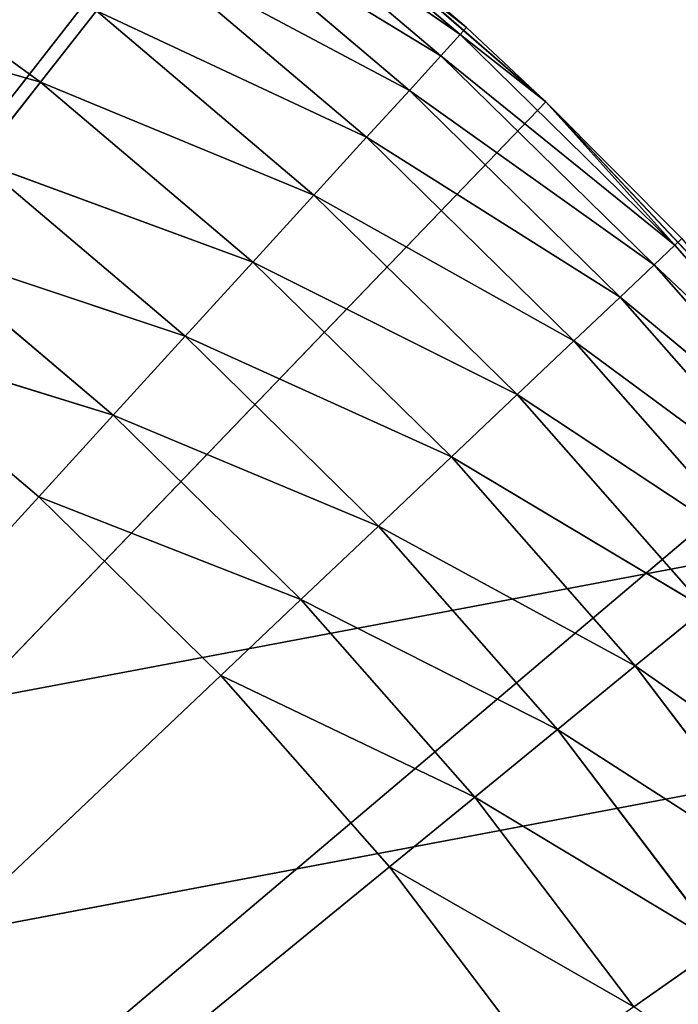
# Model space of a CAD drawing. Extents: x 0.4 to 80.4, y 0.1 to 20.1.
# Tile 139 of 256: x 2.763 to 2.866, y 2.894 to 3.049. Entities that reach past the tile are written whole.
import ezdxf

# ---------------------------------------------------------------- set-up
doc = ezdxf.new("R2010")
doc.units = 0
doc.header["$LTSCALE"] = 2.54
doc.layers.get('0').update_dxf_attribs({"color": 13, "linetype": 'CONTINUOUS'})

# ---------------------------------------------------------------- blocks, each defined once
blk = doc.blocks.new('P__KA_KUCHENNA_MOLISA_STL')
at = {"color": 0}
for p, q in [((2.51471, 2.896, 89.5), (78.395, 17.21711, 89.5)), ((2.51471, 2.896, 89.5), (78.395, 17.21711, 89.5)), ((2.57, 2.87022, 89.5), (78.395, 17.21711, 89.5)), ((2.57, 2.87022, 89.5), (78.395, 17.21711, 89.5)), ((2.79491, 3.07953, 89.4), (2.395, 2.56711, 89.4)), ((2.79491, 3.07953, 89.4), (2.395, 2.56711, 89.4)), ((2.79491, 3.07953, 89.4), (2.84547, 3.0357, 89.4)), ((2.79491, 3.07953, 89.4), (2.84547, 3.0357, 89.4)), ((2.83297, 3.0474, 89), (2.79675, 3.07809, 89)), ((2.79675, 3.07809, 89), (2.84547, 3.0357, 89.4)), ((2.79675, 3.07809, 89), (2.84547, 3.0357, 89.4)), ((2.83297, 3.0474, 89), (2.79675, 3.07809, 89)), ((2.79581, 3.0769, 88.98264), (2.83195, 3.04628, 88.98264)), ((2.79581, 3.0769, 88.98264), (2.83195, 3.04628, 88.98264)), ((2.79581, 3.0769, 88.98264), (2.83297, 3.0474, 89)), ((2.79581, 3.0769, 88.98264), (2.83297, 3.0474, 89)), ((2.79302, 3.07335, 88.9658), (2.82891, 3.04295, 88.9658)), ((2.79302, 3.07335, 88.9658), (2.82891, 3.04295, 88.9658)), ((2.79302, 3.07335, 88.9658), (2.83195, 3.04628, 88.98264)), ((2.79302, 3.07335, 88.9658), (2.83195, 3.04628, 88.98264)), ((2.78846, 3.06756, 88.95), (2.82395, 3.0375, 88.95)), ((2.78846, 3.06756, 88.95), (2.82395, 3.0375, 88.95)), ((2.78846, 3.06756, 88.95), (2.82891, 3.04295, 88.9658)), ((2.78846, 3.06756, 88.95), (2.82891, 3.04295, 88.9658)), ((2.76584, 3.03879, 88.9134), (2.73042, 3.0646, 88.9134)), ((2.76584, 3.03879, 88.9134), (2.73042, 3.0646, 88.9134)), ((2.78229, 3.0597, 88.93572), (2.81721, 3.03012, 88.93572)), ((2.78229, 3.0597, 88.93572), (2.81721, 3.03012, 88.93572)), ((2.78229, 3.0597, 88.93572), (2.82395, 3.0375, 88.95)), ((2.78229, 3.0597, 88.93572), (2.82395, 3.0375, 88.95)), ((2.76584, 3.03879, 88.9134), (2.72159, 3.0515, 88.90603)), ((2.76584, 3.03879, 88.9134), (2.72159, 3.0515, 88.90603)), ((2.76584, 3.03879, 88.9134), (2.77467, 3.05001, 88.92339)), ((2.76584, 3.03879, 88.9134), (2.77467, 3.05001, 88.92339)), ((2.77467, 3.05001, 88.92339), (2.8089, 3.02101, 88.92339)), ((2.77467, 3.05001, 88.92339), (2.8089, 3.02101, 88.92339)), ((2.77467, 3.05001, 88.92339), (2.81721, 3.03012, 88.93572)), ((2.77467, 3.05001, 88.92339), (2.81721, 3.03012, 88.93572)), ((2.83195, 3.04628, 88.98264), (2.83297, 3.0474, 89)), ((2.83195, 3.04628, 88.98264), (2.83297, 3.0474, 89)), ((2.84547, 3.0357, 89), (2.83297, 3.0474, 89)), ((2.83297, 3.0474, 89), (2.84547, 3.0357, 89.4)), ((2.83297, 3.0474, 89), (2.84547, 3.0357, 89.4)), ((2.84547, 3.0357, 89), (2.83297, 3.0474, 89)), ((2.82891, 3.04295, 88.9658), (2.83195, 3.04628, 88.98264)), ((2.82891, 3.04295, 88.9658), (2.83195, 3.04628, 88.98264)), ((2.84547, 3.0357, 89), (2.83195, 3.04628, 88.98264)), ((2.84547, 3.0357, 89), (2.83195, 3.04628, 88.98264)), ((2.86576, 3.01311, 88.98264), (2.83195, 3.04628, 88.98264)), ((2.86576, 3.01311, 88.98264), (2.83195, 3.04628, 88.98264)), ((2.82395, 3.0375, 88.95), (2.82891, 3.04295, 88.9658)), ((2.82395, 3.0375, 88.95), (2.82891, 3.04295, 88.9658)), ((2.86576, 3.01311, 88.98264), (2.82891, 3.04295, 88.9658)), ((2.86576, 3.01311, 88.98264), (2.82891, 3.04295, 88.9658)), ((2.86249, 3.01001, 88.9658), (2.82891, 3.04295, 88.9658)), ((2.86249, 3.01001, 88.9658), (2.82891, 3.04295, 88.9658)), ((2.75608, 3.02637, 88.90603), (2.76584, 3.03879, 88.9134)), ((2.75608, 3.02637, 88.90603), (2.76584, 3.03879, 88.9134)), ((2.76584, 3.03879, 88.9134), (2.79928, 3.01046, 88.9134)), ((2.76584, 3.03879, 88.9134), (2.79928, 3.01046, 88.9134)), ((2.76584, 3.03879, 88.9134), (2.8089, 3.02101, 88.92339)), ((2.76584, 3.03879, 88.9134), (2.8089, 3.02101, 88.92339)), ((2.81721, 3.03012, 88.93572), (2.82395, 3.0375, 88.95)), ((2.81721, 3.03012, 88.93572), (2.82395, 3.0375, 88.95)), ((2.86249, 3.01001, 88.9658), (2.82395, 3.0375, 88.95)), ((2.86249, 3.01001, 88.9658), (2.82395, 3.0375, 88.95)), ((2.85714, 3.00494, 88.95), (2.82395, 3.0375, 88.95)), ((2.85714, 3.00494, 88.95), (2.82395, 3.0375, 88.95)), ((2.84547, 3.0357, 89.4), (2.395, 2.56711, 89.4)), ((2.84547, 3.0357, 89.4), (2.395, 2.56711, 89.4)), ((2.84547, 3.0357, 89.4), (2.84547, 3.0357, 89)), ((2.84547, 3.0357, 89.4), (2.84547, 3.0357, 89)), ((2.84547, 3.0357, 89.4), (2.86686, 3.01415, 89)), ((2.86686, 3.01415, 89), (2.84547, 3.0357, 89)), ((2.84547, 3.0357, 89.4), (2.86686, 3.01415, 89)), ((2.84547, 3.0357, 89.4), (2.89127, 2.9869, 89.4)), ((2.84547, 3.0357, 89.4), (2.89127, 2.9869, 89.4)), ((2.86686, 3.01415, 89), (2.84547, 3.0357, 89)), ((2.86576, 3.01311, 88.98264), (2.84547, 3.0357, 89)), ((2.86576, 3.01311, 88.98264), (2.84547, 3.0357, 89)), ((2.8089, 3.02101, 88.92339), (2.81721, 3.03012, 88.93572)), ((2.8089, 3.02101, 88.92339), (2.81721, 3.03012, 88.93572)), ((2.85714, 3.00494, 88.95), (2.81721, 3.03012, 88.93572)), ((2.85714, 3.00494, 88.95), (2.81721, 3.03012, 88.93572)), ((2.84988, 2.99806, 88.93572), (2.81721, 3.03012, 88.93572)), ((2.84988, 2.99806, 88.93572), (2.81721, 3.03012, 88.93572)), ((2.75608, 3.02637, 88.90603), (2.78864, 2.99879, 88.90603)), ((2.75608, 3.02637, 88.90603), (2.78864, 2.99879, 88.90603)), ((2.75608, 3.02637, 88.90603), (2.79928, 3.01046, 88.9134)), ((2.75608, 3.02637, 88.90603), (2.79928, 3.01046, 88.9134)), ((2.79928, 3.01046, 88.9134), (2.8089, 3.02101, 88.92339)), ((2.79928, 3.01046, 88.9134), (2.8089, 3.02101, 88.92339)), ((2.84988, 2.99806, 88.93572), (2.8089, 3.02101, 88.92339)), ((2.84988, 2.99806, 88.93572), (2.8089, 3.02101, 88.92339)), ((2.84093, 2.98959, 88.92339), (2.8089, 3.02101, 88.92339)), ((2.84093, 2.98959, 88.92339), (2.8089, 3.02101, 88.92339)), ((2.86686, 3.01415, 89), (2.86576, 3.01311, 88.98264)), ((2.86686, 3.01415, 89), (2.86576, 3.01311, 88.98264)), ((2.74567, 3.01313, 88.90152), (2.77729, 2.98634, 88.90152)), ((2.74567, 3.01313, 88.90152), (2.77729, 2.98634, 88.90152)), ((2.74567, 3.01313, 88.90152), (2.78864, 2.99879, 88.90603)), ((2.74567, 3.01313, 88.90152), (2.78864, 2.99879, 88.90603)), ((2.86249, 3.01001, 88.9658), (2.86576, 3.01311, 88.98264)), ((2.86249, 3.01001, 88.9658), (2.86576, 3.01311, 88.98264)), ((2.86576, 3.01311, 88.98264), (2.89706, 2.97756, 88.98264)), ((2.86576, 3.01311, 88.98264), (2.89706, 2.97756, 88.98264)), ((2.78864, 2.99879, 88.90603), (2.79928, 3.01046, 88.9134)), ((2.78864, 2.99879, 88.90603), (2.79928, 3.01046, 88.9134)), ((2.84093, 2.98959, 88.92339), (2.79928, 3.01046, 88.9134)), ((2.84093, 2.98959, 88.92339), (2.79928, 3.01046, 88.9134)), ((2.83057, 2.97977, 88.9134), (2.79928, 3.01046, 88.9134)), ((2.83057, 2.97977, 88.9134), (2.79928, 3.01046, 88.9134)), ((2.85714, 3.00494, 88.95), (2.86249, 3.01001, 88.9658)), ((2.85714, 3.00494, 88.95), (2.86249, 3.01001, 88.9658)), ((2.86249, 3.01001, 88.9658), (2.89357, 2.9747, 88.9658)), ((2.86249, 3.01001, 88.9658), (2.89357, 2.9747, 88.9658)), ((2.86249, 3.01001, 88.9658), (2.89706, 2.97756, 88.98264)), ((2.86249, 3.01001, 88.9658), (2.89706, 2.97756, 88.98264)), ((2.84988, 2.99806, 88.93572), (2.85714, 3.00494, 88.95)), ((2.84988, 2.99806, 88.93572), (2.85714, 3.00494, 88.95)), ((2.85714, 3.00494, 88.95), (2.88786, 2.97004, 88.95)), ((2.85714, 3.00494, 88.95), (2.88786, 2.97004, 88.95)), ((2.85714, 3.00494, 88.95), (2.89357, 2.9747, 88.9658)), ((2.85714, 3.00494, 88.95), (2.89357, 2.9747, 88.9658)), ((2.73494, 2.99948, 88.9), (2.76559, 2.97351, 88.9)), ((2.73494, 2.99948, 88.9), (2.76559, 2.97351, 88.9)), ((2.73494, 2.99948, 88.9), (2.77729, 2.98634, 88.90152)), ((2.73494, 2.99948, 88.9), (2.77729, 2.98634, 88.90152)), ((2.77729, 2.98634, 88.90152), (2.78864, 2.99879, 88.90603)), ((2.77729, 2.98634, 88.90152), (2.78864, 2.99879, 88.90603)), ((2.83057, 2.97977, 88.9134), (2.78864, 2.99879, 88.90603)), ((2.83057, 2.97977, 88.9134), (2.78864, 2.99879, 88.90603)), ((2.8191, 2.9689, 88.90603), (2.78864, 2.99879, 88.90603)), ((2.8191, 2.9689, 88.90603), (2.78864, 2.99879, 88.90603)), ((2.84093, 2.98959, 88.92339), (2.84988, 2.99806, 88.93572)), ((2.84093, 2.98959, 88.92339), (2.84988, 2.99806, 88.93572)), ((2.84988, 2.99806, 88.93572), (2.88012, 2.96371, 88.93572)), ((2.84988, 2.99806, 88.93572), (2.88012, 2.96371, 88.93572)), ((2.84988, 2.99806, 88.93572), (2.88786, 2.97004, 88.95)), ((2.84988, 2.99806, 88.93572), (2.88786, 2.97004, 88.95)), ((2.83057, 2.97977, 88.9134), (2.84093, 2.98959, 88.92339)), ((2.83057, 2.97977, 88.9134), (2.84093, 2.98959, 88.92339)), ((2.84093, 2.98959, 88.92339), (2.87058, 2.95591, 88.92339)), ((2.84093, 2.98959, 88.92339), (2.87058, 2.95591, 88.92339)), ((2.84093, 2.98959, 88.92339), (2.88012, 2.96371, 88.93572)), ((2.84093, 2.98959, 88.92339), (2.88012, 2.96371, 88.93572)), ((2.395, 2.56711, 89.4), (2.89127, 2.9869, 89.4)), ((2.395, 2.56711, 89.4), (2.89127, 2.9869, 89.4)), ((2.76559, 2.97351, 88.9), (2.77729, 2.98634, 88.90152)), ((2.76559, 2.97351, 88.9), (2.77729, 2.98634, 88.90152)), ((2.8191, 2.9689, 88.90603), (2.77729, 2.98634, 88.90152)), ((2.8191, 2.9689, 88.90603), (2.77729, 2.98634, 88.90152)), ((2.80688, 2.95732, 88.90152), (2.77729, 2.98634, 88.90152)), ((2.80688, 2.95732, 88.90152), (2.77729, 2.98634, 88.90152)), ((2.8191, 2.9689, 88.90603), (2.83057, 2.97977, 88.9134)), ((2.8191, 2.9689, 88.90603), (2.83057, 2.97977, 88.9134)), ((2.83057, 2.97977, 88.9134), (2.85953, 2.94687, 88.9134)), ((2.83057, 2.97977, 88.9134), (2.85953, 2.94687, 88.9134)), ((2.83057, 2.97977, 88.9134), (2.87058, 2.95591, 88.92339)), ((2.83057, 2.97977, 88.9134), (2.87058, 2.95591, 88.92339)), ((2.395, 2.56711, 88.9), (2.76559, 2.97351, 88.9)), ((2.395, 2.56711, 88.9), (2.76559, 2.97351, 88.9)), ((2.76559, 2.97351, 88.9), (2.79427, 2.94538, 88.9)), ((2.80688, 2.95732, 88.90152), (2.76559, 2.97351, 88.9)), ((2.80688, 2.95732, 88.90152), (2.76559, 2.97351, 88.9)), ((2.76559, 2.97351, 88.9), (2.79427, 2.94538, 88.9)), ((2.80688, 2.95732, 88.90152), (2.8191, 2.9689, 88.90603)), ((2.80688, 2.95732, 88.90152), (2.8191, 2.9689, 88.90603)), ((2.8191, 2.9689, 88.90603), (2.8473, 2.93687, 88.90603)), ((2.8191, 2.9689, 88.90603), (2.8473, 2.93687, 88.90603)), ((2.8191, 2.9689, 88.90603), (2.85953, 2.94687, 88.9134)), ((2.8191, 2.9689, 88.90603), (2.85953, 2.94687, 88.9134)), ((2.79427, 2.94538, 88.9), (2.80688, 2.95732, 88.90152)), ((2.79427, 2.94538, 88.9), (2.80688, 2.95732, 88.90152)), ((2.80688, 2.95732, 88.90152), (2.83426, 2.92621, 88.90152)), ((2.80688, 2.95732, 88.90152), (2.83426, 2.92621, 88.90152)), ((2.80688, 2.95732, 88.90152), (2.8473, 2.93687, 88.90603)), ((2.80688, 2.95732, 88.90152), (2.8473, 2.93687, 88.90603)), ((2.87058, 2.95591, 88.92339), (2.85953, 2.94687, 88.9134)), ((2.87058, 2.95591, 88.92339), (2.85953, 2.94687, 88.9134)), ((2.85953, 2.94687, 88.9134), (2.8473, 2.93687, 88.90603)), ((2.85953, 2.94687, 88.9134), (2.8473, 2.93687, 88.90603)), ((2.85953, 2.94687, 88.9134), (2.88601, 2.91195, 88.9134)), ((2.85953, 2.94687, 88.9134), (2.88601, 2.91195, 88.9134)), ((2.85953, 2.94687, 88.9134), (2.89769, 2.92016, 88.92339)), ((2.85953, 2.94687, 88.9134), (2.89769, 2.92016, 88.92339)), ((2.79427, 2.94538, 88.9), (2.395, 2.56711, 88.9)), ((2.79427, 2.94538, 88.9), (2.395, 2.56711, 88.9)), ((2.79427, 2.94538, 88.9), (2.82082, 2.91522, 88.9)), ((2.79427, 2.94538, 88.9), (2.82082, 2.91522, 88.9)), ((2.79427, 2.94538, 88.9), (2.83426, 2.92621, 88.90152)), ((2.79427, 2.94538, 88.9), (2.83426, 2.92621, 88.90152)), ((2.8473, 2.93687, 88.90603), (2.83426, 2.92621, 88.90152)), ((2.8473, 2.93687, 88.90603), (2.83426, 2.92621, 88.90152)), ((2.8473, 2.93687, 88.90603), (2.87308, 2.90287, 88.90603)), ((2.8473, 2.93687, 88.90603), (2.87308, 2.90287, 88.90603)), ((2.8473, 2.93687, 88.90603), (2.88601, 2.91195, 88.9134)), ((2.8473, 2.93687, 88.90603), (2.88601, 2.91195, 88.9134)), ((2.83426, 2.92621, 88.90152), (2.82082, 2.91522, 88.9)), ((2.83426, 2.92621, 88.90152), (2.82082, 2.91522, 88.9)), ((2.83426, 2.92621, 88.90152), (2.8593, 2.89319, 88.90152)), ((2.83426, 2.92621, 88.90152), (2.8593, 2.89319, 88.90152)), ((2.83426, 2.92621, 88.90152), (2.87308, 2.90287, 88.90603)), ((2.83426, 2.92621, 88.90152), (2.87308, 2.90287, 88.90603)), ((2.82082, 2.91522, 88.9), (2.395, 2.56711, 88.9)), ((2.82082, 2.91522, 88.9), (2.395, 2.56711, 88.9)), ((2.82082, 2.91522, 88.9), (2.84509, 2.88321, 88.9)), ((2.82082, 2.91522, 88.9), (2.84509, 2.88321, 88.9)), ((2.82082, 2.91522, 88.9), (2.8593, 2.89319, 88.90152)), ((2.82082, 2.91522, 88.9), (2.8593, 2.89319, 88.90152)), ((2.8593, 2.89319, 88.90152), (2.87308, 2.90287, 88.90603)), ((2.8593, 2.89319, 88.90152), (2.87308, 2.90287, 88.90603))]:
    blk.add_line(p, q, dxfattribs=at)
mesh = blk.add_polyface(dxfattribs=at)
corners = [(78.045, 17.56711, 89.4), (2.69811, 2.74211, 89.4), (2.395, 17.21711, 89.4)]
mesh.append_faces([[corners[k] for k in face] for face in [(0, 1, 2)]], dxfattribs={"color": 0})
mesh = blk.add_polyface(dxfattribs=at)
corners = [(78.17003, 2.83523, 89.4), (2.69811, 2.74211, 89.4), (78.045, 17.56711, 89.4)]
mesh.append_faces([[corners[k] for k in face] for face in [(0, 1, 2)]], dxfattribs={"color": 0})
mesh = blk.add_polyface(dxfattribs=at)
corners = [(78.395, 17.21711, 89.5), (2.69811, 17.39211, 89.5), (2.51471, 2.896, 89.5)]
mesh.append_faces([[corners[k] for k in face] for face in [(0, 1, 2)]], dxfattribs={"color": 0})
mesh = blk.add_polyface(dxfattribs=at)
corners = [(78.45578, 17.22243, 89.5), (2.66312, 2.79209, 89.5), (2.69811, 2.74211, 89.5)]
mesh.append_faces([[corners[k] for k in face] for face in [(0, 1, 2)]], dxfattribs={"color": 0})
mesh = blk.add_polyface(dxfattribs=at)
corners = [(78.45578, 17.22243, 89.5), (78.395, 17.21711, 89.5), (2.66312, 2.79209, 89.5)]
mesh.append_faces([[corners[k] for k in face] for face in [(0, 1, 2)]], dxfattribs={"color": 0})
mesh = blk.add_polyface(dxfattribs=at)
corners = [(78.45578, 17.22243, 89.5), (2.69811, 2.74211, 89.5), (78.09189, 2.74211, 89.5)]
mesh.append_faces([[corners[k] for k in face] for face in [(0, 1, 2)]], dxfattribs={"color": 0})
mesh = blk.add_polyface(dxfattribs=at)
corners = [(78.395, 17.21711, 89.5), (2.51471, 2.896, 89.5), (2.57, 2.87022, 89.5)]
mesh.append_faces([[corners[k] for k in face] for face in [(0, 1, 2)]], dxfattribs={"color": 0})
mesh = blk.add_polyface(dxfattribs=at)
corners = [(78.395, 17.21711, 89.5), (2.57, 2.87022, 89.5), (2.61998, 2.83523, 89.5)]
mesh.append_faces([[corners[k] for k in face] for face in [(0, 1, 2)]], dxfattribs={"color": 0})
mesh = blk.add_polyface(dxfattribs=at)
corners = [(78.395, 17.21711, 89.5), (2.61998, 2.83523, 89.5), (2.66312, 2.79209, 89.5)]
mesh.append_faces([[corners[k] for k in face] for face in [(0, 1, 2)]], dxfattribs={"color": 0})
mesh = blk.add_polyface(dxfattribs=at)
corners = [(2.79491, 3.07953, 89.4), (2.7401, 3.11794, 89.4), (2.395, 2.56711, 89.4)]
mesh.append_faces([[corners[k] for k in face] for face in [(0, 1, 2)]], dxfattribs={"color": 0})
mesh = blk.add_polyface(dxfattribs=at)
corners = [(2.84547, 3.0357, 89.4), (2.79491, 3.07953, 89.4), (2.395, 2.56711, 89.4)]
mesh.append_faces([[corners[k] for k in face] for face in [(0, 1, 2)]], dxfattribs={"color": 0})
mesh = blk.add_polyface(dxfattribs=at)
corners = [(2.84547, 3.0357, 89.4), (2.79675, 3.07809, 89), (2.79491, 3.07953, 89.4)]
mesh.append_faces([[corners[k] for k in face] for face in [(0, 1, 2)]], dxfattribs={"color": 0})
mesh = blk.add_polyface(dxfattribs=at)
corners = [(2.83297, 3.0474, 89), (2.79581, 3.0769, 88.98264), (2.79675, 3.07809, 89)]
mesh.append_faces([[corners[k] for k in face] for face in [(0, 1, 2)]], dxfattribs={"color": 0})
mesh = blk.add_polyface(dxfattribs=at)
corners = [(2.84547, 3.0357, 89.4), (2.83297, 3.0474, 89), (2.79675, 3.07809, 89)]
mesh.append_faces([[corners[k] for k in face] for face in [(0, 1, 2)]], dxfattribs={"color": 0})
mesh = blk.add_polyface(dxfattribs=at)
corners = [(2.83195, 3.04628, 88.98264), (2.79302, 3.07335, 88.9658), (2.79581, 3.0769, 88.98264)]
mesh.append_faces([[corners[k] for k in face] for face in [(0, 1, 2)]], dxfattribs={"color": 0})
mesh = blk.add_polyface(dxfattribs=at)
corners = [(2.83297, 3.0474, 89), (2.83195, 3.04628, 88.98264), (2.79581, 3.0769, 88.98264)]
mesh.append_faces([[corners[k] for k in face] for face in [(0, 1, 2)]], dxfattribs={"color": 0})
mesh = blk.add_polyface(dxfattribs=at)
corners = [(2.82891, 3.04295, 88.9658), (2.78846, 3.06756, 88.95), (2.79302, 3.07335, 88.9658)]
mesh.append_faces([[corners[k] for k in face] for face in [(0, 1, 2)]], dxfattribs={"color": 0})
mesh = blk.add_polyface(dxfattribs=at)
corners = [(2.83195, 3.04628, 88.98264), (2.82891, 3.04295, 88.9658), (2.79302, 3.07335, 88.9658)]
mesh.append_faces([[corners[k] for k in face] for face in [(0, 1, 2)]], dxfattribs={"color": 0})
mesh = blk.add_polyface(dxfattribs=at)
corners = [(2.82395, 3.0375, 88.95), (2.78229, 3.0597, 88.93572), (2.78846, 3.06756, 88.95)]
mesh.append_faces([[corners[k] for k in face] for face in [(0, 1, 2)]], dxfattribs={"color": 0})
mesh = blk.add_polyface(dxfattribs=at)
corners = [(2.82891, 3.04295, 88.9658), (2.82395, 3.0375, 88.95), (2.78846, 3.06756, 88.95)]
mesh.append_faces([[corners[k] for k in face] for face in [(0, 1, 2)]], dxfattribs={"color": 0})
mesh = blk.add_polyface(dxfattribs=at)
corners = [(2.76584, 3.03879, 88.9134), (2.72159, 3.0515, 88.90603), (2.73042, 3.0646, 88.9134)]
mesh.append_faces([[corners[k] for k in face] for face in [(0, 1, 2)]], dxfattribs={"color": 0})
mesh = blk.add_polyface(dxfattribs=at)
corners = [(2.77467, 3.05001, 88.92339), (2.76584, 3.03879, 88.9134), (2.73042, 3.0646, 88.9134)]
mesh.append_faces([[corners[k] for k in face] for face in [(0, 1, 2)]], dxfattribs={"color": 0})
mesh = blk.add_polyface(dxfattribs=at)
corners = [(2.81721, 3.03012, 88.93572), (2.77467, 3.05001, 88.92339), (2.78229, 3.0597, 88.93572)]
mesh.append_faces([[corners[k] for k in face] for face in [(0, 1, 2)]], dxfattribs={"color": 0})
mesh = blk.add_polyface(dxfattribs=at)
corners = [(2.82395, 3.0375, 88.95), (2.81721, 3.03012, 88.93572), (2.78229, 3.0597, 88.93572)]
mesh.append_faces([[corners[k] for k in face] for face in [(0, 1, 2)]], dxfattribs={"color": 0})
mesh = blk.add_polyface(dxfattribs=at)
corners = [(2.76584, 3.03879, 88.9134), (2.75608, 3.02637, 88.90603), (2.72159, 3.0515, 88.90603)]
mesh.append_faces([[corners[k] for k in face] for face in [(0, 1, 2)]], dxfattribs={"color": 0})
mesh = blk.add_polyface(dxfattribs=at)
corners = [(2.8089, 3.02101, 88.92339), (2.76584, 3.03879, 88.9134), (2.77467, 3.05001, 88.92339)]
mesh.append_faces([[corners[k] for k in face] for face in [(0, 1, 2)]], dxfattribs={"color": 0})
mesh = blk.add_polyface(dxfattribs=at)
corners = [(2.81721, 3.03012, 88.93572), (2.8089, 3.02101, 88.92339), (2.77467, 3.05001, 88.92339)]
mesh.append_faces([[corners[k] for k in face] for face in [(0, 1, 2)]], dxfattribs={"color": 0})
mesh = blk.add_polyface(dxfattribs=at)
corners = [(2.84547, 3.0357, 89), (2.83195, 3.04628, 88.98264), (2.83297, 3.0474, 89)]
mesh.append_faces([[corners[k] for k in face] for face in [(0, 1, 2)]], dxfattribs={"color": 0})
mesh = blk.add_polyface(dxfattribs=at)
corners = [(2.84547, 3.0357, 89.4), (2.84547, 3.0357, 89), (2.83297, 3.0474, 89)]
mesh.append_faces([[corners[k] for k in face] for face in [(0, 1, 2)]], dxfattribs={"color": 0})
mesh = blk.add_polyface(dxfattribs=at)
corners = [(2.86576, 3.01311, 88.98264), (2.82891, 3.04295, 88.9658), (2.83195, 3.04628, 88.98264)]
mesh.append_faces([[corners[k] for k in face] for face in [(0, 1, 2)]], dxfattribs={"color": 0})
mesh = blk.add_polyface(dxfattribs=at)
corners = [(2.84547, 3.0357, 89), (2.86576, 3.01311, 88.98264), (2.83195, 3.04628, 88.98264)]
mesh.append_faces([[corners[k] for k in face] for face in [(0, 1, 2)]], dxfattribs={"color": 0})
mesh = blk.add_polyface(dxfattribs=at)
corners = [(2.86249, 3.01001, 88.9658), (2.82395, 3.0375, 88.95), (2.82891, 3.04295, 88.9658)]
mesh.append_faces([[corners[k] for k in face] for face in [(0, 1, 2)]], dxfattribs={"color": 0})
mesh = blk.add_polyface(dxfattribs=at)
corners = [(2.86576, 3.01311, 88.98264), (2.86249, 3.01001, 88.9658), (2.82891, 3.04295, 88.9658)]
mesh.append_faces([[corners[k] for k in face] for face in [(0, 1, 2)]], dxfattribs={"color": 0})
mesh = blk.add_polyface(dxfattribs=at)
corners = [(2.79928, 3.01046, 88.9134), (2.75608, 3.02637, 88.90603), (2.76584, 3.03879, 88.9134)]
mesh.append_faces([[corners[k] for k in face] for face in [(0, 1, 2)]], dxfattribs={"color": 0})
mesh = blk.add_polyface(dxfattribs=at)
corners = [(2.8089, 3.02101, 88.92339), (2.79928, 3.01046, 88.9134), (2.76584, 3.03879, 88.9134)]
mesh.append_faces([[corners[k] for k in face] for face in [(0, 1, 2)]], dxfattribs={"color": 0})
mesh = blk.add_polyface(dxfattribs=at)
corners = [(2.85714, 3.00494, 88.95), (2.81721, 3.03012, 88.93572), (2.82395, 3.0375, 88.95)]
mesh.append_faces([[corners[k] for k in face] for face in [(0, 1, 2)]], dxfattribs={"color": 0})
mesh = blk.add_polyface(dxfattribs=at)
corners = [(2.86249, 3.01001, 88.9658), (2.85714, 3.00494, 88.95), (2.82395, 3.0375, 88.95)]
mesh.append_faces([[corners[k] for k in face] for face in [(0, 1, 2)]], dxfattribs={"color": 0})
mesh = blk.add_polyface(dxfattribs=at)
corners = [(2.89127, 2.9869, 89.4), (2.84547, 3.0357, 89.4), (2.395, 2.56711, 89.4)]
mesh.append_faces([[corners[k] for k in face] for face in [(0, 1, 2)]], dxfattribs={"color": 0})
mesh = blk.add_polyface(dxfattribs=at)
corners = [(2.84547, 3.0357, 89.4), (2.86686, 3.01415, 89), (2.84547, 3.0357, 89)]
mesh.append_faces([[corners[k] for k in face] for face in [(0, 1, 2)]], dxfattribs={"color": 0})
mesh = blk.add_polyface(dxfattribs=at)
corners = [(2.84547, 3.0357, 89.4), (2.89127, 2.9869, 89.4), (2.86686, 3.01415, 89)]
mesh.append_faces([[corners[k] for k in face] for face in [(0, 1, 2)]], dxfattribs={"color": 0})
mesh = blk.add_polyface(dxfattribs=at)
corners = [(2.84547, 3.0357, 89), (2.86686, 3.01415, 89), (2.86576, 3.01311, 88.98264)]
mesh.append_faces([[corners[k] for k in face] for face in [(0, 1, 2)]], dxfattribs={"color": 0})
mesh = blk.add_polyface(dxfattribs=at)
corners = [(2.84988, 2.99806, 88.93572), (2.8089, 3.02101, 88.92339), (2.81721, 3.03012, 88.93572)]
mesh.append_faces([[corners[k] for k in face] for face in [(0, 1, 2)]], dxfattribs={"color": 0})
mesh = blk.add_polyface(dxfattribs=at)
corners = [(2.85714, 3.00494, 88.95), (2.84988, 2.99806, 88.93572), (2.81721, 3.03012, 88.93572)]
mesh.append_faces([[corners[k] for k in face] for face in [(0, 1, 2)]], dxfattribs={"color": 0})
mesh = blk.add_polyface(dxfattribs=at)
corners = [(2.78864, 2.99879, 88.90603), (2.74567, 3.01313, 88.90152), (2.75608, 3.02637, 88.90603)]
mesh.append_faces([[corners[k] for k in face] for face in [(0, 1, 2)]], dxfattribs={"color": 0})
mesh = blk.add_polyface(dxfattribs=at)
corners = [(2.79928, 3.01046, 88.9134), (2.78864, 2.99879, 88.90603), (2.75608, 3.02637, 88.90603)]
mesh.append_faces([[corners[k] for k in face] for face in [(0, 1, 2)]], dxfattribs={"color": 0})
mesh = blk.add_polyface(dxfattribs=at)
corners = [(2.84093, 2.98959, 88.92339), (2.79928, 3.01046, 88.9134), (2.8089, 3.02101, 88.92339)]
mesh.append_faces([[corners[k] for k in face] for face in [(0, 1, 2)]], dxfattribs={"color": 0})
mesh = blk.add_polyface(dxfattribs=at)
corners = [(2.84988, 2.99806, 88.93572), (2.84093, 2.98959, 88.92339), (2.8089, 3.02101, 88.92339)]
mesh.append_faces([[corners[k] for k in face] for face in [(0, 1, 2)]], dxfattribs={"color": 0})
mesh = blk.add_polyface(dxfattribs=at)
corners = [(2.86686, 3.01415, 89), (2.89706, 2.97756, 88.98264), (2.86576, 3.01311, 88.98264)]
mesh.append_faces([[corners[k] for k in face] for face in [(0, 1, 2)]], dxfattribs={"color": 0})
mesh = blk.add_polyface(dxfattribs=at)
corners = [(2.77729, 2.98634, 88.90152), (2.73494, 2.99948, 88.9), (2.74567, 3.01313, 88.90152)]
mesh.append_faces([[corners[k] for k in face] for face in [(0, 1, 2)]], dxfattribs={"color": 0})
mesh = blk.add_polyface(dxfattribs=at)
corners = [(2.78864, 2.99879, 88.90603), (2.77729, 2.98634, 88.90152), (2.74567, 3.01313, 88.90152)]
mesh.append_faces([[corners[k] for k in face] for face in [(0, 1, 2)]], dxfattribs={"color": 0})
mesh = blk.add_polyface(dxfattribs=at)
corners = [(2.86576, 3.01311, 88.98264), (2.89706, 2.97756, 88.98264), (2.86249, 3.01001, 88.9658)]
mesh.append_faces([[corners[k] for k in face] for face in [(0, 1, 2)]], dxfattribs={"color": 0})
mesh = blk.add_polyface(dxfattribs=at)
corners = [(2.83057, 2.97977, 88.9134), (2.78864, 2.99879, 88.90603), (2.79928, 3.01046, 88.9134)]
mesh.append_faces([[corners[k] for k in face] for face in [(0, 1, 2)]], dxfattribs={"color": 0})
mesh = blk.add_polyface(dxfattribs=at)
corners = [(2.84093, 2.98959, 88.92339), (2.83057, 2.97977, 88.9134), (2.79928, 3.01046, 88.9134)]
mesh.append_faces([[corners[k] for k in face] for face in [(0, 1, 2)]], dxfattribs={"color": 0})
mesh = blk.add_polyface(dxfattribs=at)
corners = [(2.86249, 3.01001, 88.9658), (2.89357, 2.9747, 88.9658), (2.85714, 3.00494, 88.95)]
mesh.append_faces([[corners[k] for k in face] for face in [(0, 1, 2)]], dxfattribs={"color": 0})
mesh = blk.add_polyface(dxfattribs=at)
corners = [(2.86249, 3.01001, 88.9658), (2.89706, 2.97756, 88.98264), (2.89357, 2.9747, 88.9658)]
mesh.append_faces([[corners[k] for k in face] for face in [(0, 1, 2)]], dxfattribs={"color": 0})
mesh = blk.add_polyface(dxfattribs=at)
corners = [(2.85714, 3.00494, 88.95), (2.88786, 2.97004, 88.95), (2.84988, 2.99806, 88.93572)]
mesh.append_faces([[corners[k] for k in face] for face in [(0, 1, 2)]], dxfattribs={"color": 0})
mesh = blk.add_polyface(dxfattribs=at)
corners = [(2.85714, 3.00494, 88.95), (2.89357, 2.9747, 88.9658), (2.88786, 2.97004, 88.95)]
mesh.append_faces([[corners[k] for k in face] for face in [(0, 1, 2)]], dxfattribs={"color": 0})
mesh = blk.add_polyface(dxfattribs=at)
corners = [(2.76559, 2.97351, 88.9), (2.395, 2.56711, 88.9), (2.73494, 2.99948, 88.9)]
mesh.append_faces([[corners[k] for k in face] for face in [(0, 1, 2)]], dxfattribs={"color": 0})
mesh = blk.add_polyface(dxfattribs=at)
corners = [(2.77729, 2.98634, 88.90152), (2.76559, 2.97351, 88.9), (2.73494, 2.99948, 88.9)]
mesh.append_faces([[corners[k] for k in face] for face in [(0, 1, 2)]], dxfattribs={"color": 0})
mesh = blk.add_polyface(dxfattribs=at)
corners = [(2.8191, 2.9689, 88.90603), (2.77729, 2.98634, 88.90152), (2.78864, 2.99879, 88.90603)]
mesh.append_faces([[corners[k] for k in face] for face in [(0, 1, 2)]], dxfattribs={"color": 0})
mesh = blk.add_polyface(dxfattribs=at)
corners = [(2.83057, 2.97977, 88.9134), (2.8191, 2.9689, 88.90603), (2.78864, 2.99879, 88.90603)]
mesh.append_faces([[corners[k] for k in face] for face in [(0, 1, 2)]], dxfattribs={"color": 0})
mesh = blk.add_polyface(dxfattribs=at)
corners = [(2.88012, 2.96371, 88.93572), (2.84093, 2.98959, 88.92339), (2.84988, 2.99806, 88.93572)]
mesh.append_faces([[corners[k] for k in face] for face in [(0, 1, 2)]], dxfattribs={"color": 0})
mesh = blk.add_polyface(dxfattribs=at)
corners = [(2.84988, 2.99806, 88.93572), (2.88786, 2.97004, 88.95), (2.88012, 2.96371, 88.93572)]
mesh.append_faces([[corners[k] for k in face] for face in [(0, 1, 2)]], dxfattribs={"color": 0})
mesh = blk.add_polyface(dxfattribs=at)
corners = [(2.87058, 2.95591, 88.92339), (2.83057, 2.97977, 88.9134), (2.84093, 2.98959, 88.92339)]
mesh.append_faces([[corners[k] for k in face] for face in [(0, 1, 2)]], dxfattribs={"color": 0})
mesh = blk.add_polyface(dxfattribs=at)
corners = [(2.88012, 2.96371, 88.93572), (2.87058, 2.95591, 88.92339), (2.84093, 2.98959, 88.92339)]
mesh.append_faces([[corners[k] for k in face] for face in [(0, 1, 2)]], dxfattribs={"color": 0})
mesh = blk.add_polyface(dxfattribs=at)
corners = [(2.9318, 2.93365, 89.4), (2.89127, 2.9869, 89.4), (2.395, 2.56711, 89.4)]
mesh.append_faces([[corners[k] for k in face] for face in [(0, 1, 2)]], dxfattribs={"color": 0})
mesh = blk.add_polyface(dxfattribs=at)
corners = [(2.80688, 2.95732, 88.90152), (2.76559, 2.97351, 88.9), (2.77729, 2.98634, 88.90152)]
mesh.append_faces([[corners[k] for k in face] for face in [(0, 1, 2)]], dxfattribs={"color": 0})
mesh = blk.add_polyface(dxfattribs=at)
corners = [(2.8191, 2.9689, 88.90603), (2.80688, 2.95732, 88.90152), (2.77729, 2.98634, 88.90152)]
mesh.append_faces([[corners[k] for k in face] for face in [(0, 1, 2)]], dxfattribs={"color": 0})
mesh = blk.add_polyface(dxfattribs=at)
corners = [(2.85953, 2.94687, 88.9134), (2.8191, 2.9689, 88.90603), (2.83057, 2.97977, 88.9134)]
mesh.append_faces([[corners[k] for k in face] for face in [(0, 1, 2)]], dxfattribs={"color": 0})
mesh = blk.add_polyface(dxfattribs=at)
corners = [(2.87058, 2.95591, 88.92339), (2.85953, 2.94687, 88.9134), (2.83057, 2.97977, 88.9134)]
mesh.append_faces([[corners[k] for k in face] for face in [(0, 1, 2)]], dxfattribs={"color": 0})
mesh = blk.add_polyface(dxfattribs=at)
corners = [(2.79427, 2.94538, 88.9), (2.395, 2.56711, 88.9), (2.76559, 2.97351, 88.9)]
mesh.append_faces([[corners[k] for k in face] for face in [(0, 1, 2)]], dxfattribs={"color": 0})
mesh = blk.add_polyface(dxfattribs=at)
corners = [(2.80688, 2.95732, 88.90152), (2.79427, 2.94538, 88.9), (2.76559, 2.97351, 88.9)]
mesh.append_faces([[corners[k] for k in face] for face in [(0, 1, 2)]], dxfattribs={"color": 0})
mesh = blk.add_polyface(dxfattribs=at)
corners = [(2.8473, 2.93687, 88.90603), (2.80688, 2.95732, 88.90152), (2.8191, 2.9689, 88.90603)]
mesh.append_faces([[corners[k] for k in face] for face in [(0, 1, 2)]], dxfattribs={"color": 0})
mesh = blk.add_polyface(dxfattribs=at)
corners = [(2.85953, 2.94687, 88.9134), (2.8473, 2.93687, 88.90603), (2.8191, 2.9689, 88.90603)]
mesh.append_faces([[corners[k] for k in face] for face in [(0, 1, 2)]], dxfattribs={"color": 0})
mesh = blk.add_polyface(dxfattribs=at)
corners = [(2.83426, 2.92621, 88.90152), (2.79427, 2.94538, 88.9), (2.80688, 2.95732, 88.90152)]
mesh.append_faces([[corners[k] for k in face] for face in [(0, 1, 2)]], dxfattribs={"color": 0})
mesh = blk.add_polyface(dxfattribs=at)
corners = [(2.8473, 2.93687, 88.90603), (2.83426, 2.92621, 88.90152), (2.80688, 2.95732, 88.90152)]
mesh.append_faces([[corners[k] for k in face] for face in [(0, 1, 2)]], dxfattribs={"color": 0})
mesh = blk.add_polyface(dxfattribs=at)
corners = [(2.89769, 2.92016, 88.92339), (2.85953, 2.94687, 88.9134), (2.87058, 2.95591, 88.92339)]
mesh.append_faces([[corners[k] for k in face] for face in [(0, 1, 2)]], dxfattribs={"color": 0})
mesh = blk.add_polyface(dxfattribs=at)
corners = [(2.88601, 2.91195, 88.9134), (2.8473, 2.93687, 88.90603), (2.85953, 2.94687, 88.9134)]
mesh.append_faces([[corners[k] for k in face] for face in [(0, 1, 2)]], dxfattribs={"color": 0})
mesh = blk.add_polyface(dxfattribs=at)
corners = [(2.89769, 2.92016, 88.92339), (2.88601, 2.91195, 88.9134), (2.85953, 2.94687, 88.9134)]
mesh.append_faces([[corners[k] for k in face] for face in [(0, 1, 2)]], dxfattribs={"color": 0})
mesh = blk.add_polyface(dxfattribs=at)
corners = [(2.82082, 2.91522, 88.9), (2.395, 2.56711, 88.9), (2.79427, 2.94538, 88.9)]
mesh.append_faces([[corners[k] for k in face] for face in [(0, 1, 2)]], dxfattribs={"color": 0})
mesh = blk.add_polyface(dxfattribs=at)
corners = [(2.83426, 2.92621, 88.90152), (2.82082, 2.91522, 88.9), (2.79427, 2.94538, 88.9)]
mesh.append_faces([[corners[k] for k in face] for face in [(0, 1, 2)]], dxfattribs={"color": 0})
mesh = blk.add_polyface(dxfattribs=at)
corners = [(2.87308, 2.90287, 88.90603), (2.83426, 2.92621, 88.90152), (2.8473, 2.93687, 88.90603)]
mesh.append_faces([[corners[k] for k in face] for face in [(0, 1, 2)]], dxfattribs={"color": 0})
mesh = blk.add_polyface(dxfattribs=at)
corners = [(2.88601, 2.91195, 88.9134), (2.87308, 2.90287, 88.90603), (2.8473, 2.93687, 88.90603)]
mesh.append_faces([[corners[k] for k in face] for face in [(0, 1, 2)]], dxfattribs={"color": 0})
mesh = blk.add_polyface(dxfattribs=at)
corners = [(2.96664, 2.87651, 89.4), (2.9318, 2.93365, 89.4), (2.395, 2.56711, 89.4)]
mesh.append_faces([[corners[k] for k in face] for face in [(0, 1, 2)]], dxfattribs={"color": 0})
mesh = blk.add_polyface(dxfattribs=at)
corners = [(2.8593, 2.89319, 88.90152), (2.82082, 2.91522, 88.9), (2.83426, 2.92621, 88.90152)]
mesh.append_faces([[corners[k] for k in face] for face in [(0, 1, 2)]], dxfattribs={"color": 0})
mesh = blk.add_polyface(dxfattribs=at)
corners = [(2.87308, 2.90287, 88.90603), (2.8593, 2.89319, 88.90152), (2.83426, 2.92621, 88.90152)]
mesh.append_faces([[corners[k] for k in face] for face in [(0, 1, 2)]], dxfattribs={"color": 0})
mesh = blk.add_polyface(dxfattribs=at)
corners = [(2.84509, 2.88321, 88.9), (2.395, 2.56711, 88.9), (2.82082, 2.91522, 88.9)]
mesh.append_faces([[corners[k] for k in face] for face in [(0, 1, 2)]], dxfattribs={"color": 0})
mesh = blk.add_polyface(dxfattribs=at)
corners = [(2.8593, 2.89319, 88.90152), (2.84509, 2.88321, 88.9), (2.82082, 2.91522, 88.9)]
mesh.append_faces([[corners[k] for k in face] for face in [(0, 1, 2)]], dxfattribs={"color": 0})
mesh = blk.add_polyface(dxfattribs=at)
corners = [(2.89631, 2.86708, 88.90603), (2.8593, 2.89319, 88.90152), (2.87308, 2.90287, 88.90603)]
mesh.append_faces([[corners[k] for k in face] for face in [(0, 1, 2)]], dxfattribs={"color": 0})

msp = doc.modelspace()

# ---------------------------------------------------------------- block references
at = {"color": 0}
msp.add_blockref('P__KA_KUCHENNA_MOLISA_STL', (0, 0), dxfattribs=at)

doc.saveas('drawing.dxf')
